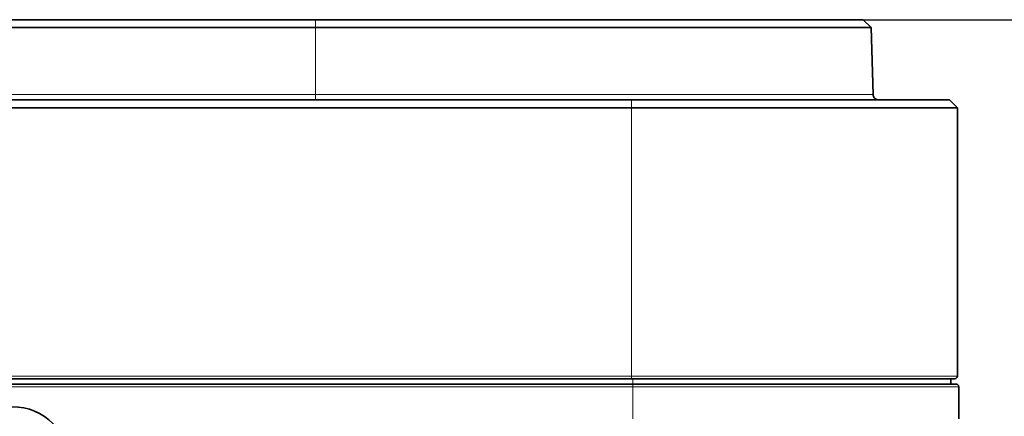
# Model space of a CAD drawing. Header units: millimetres. Extents: x 10 to 830, y 10 to 584.
# Tile 99 of 174: x 281 to 318, y 517 to 532. Entities that reach past the tile are written whole.
import ezdxf

# ---------------------------------------------------------------- set-up
doc = ezdxf.new("R2010")
doc.units = ezdxf.units.MM
doc.header["$LTSCALE"] = 2
for name, color, linetype, lineweight in [('Bemaßung (ISO)', 7, 'Continuous', 25), ('Sichtbar (ISO)', 7, 'Continuous', 35), ('Sichtbar schmal (ISO)', 7, 'Continuous', 18)]:
    doc.layers.add(name, color=color, linetype=linetype, lineweight=lineweight)
doc.styles.add('Notiztext (ISO)', font='isocpeur.ttf')
doc.dimstyles.new('Standard (ISO)', dxfattribs={"dimscale": 2, "dimtxt": 3.5, "dimasz": 2.5, "dimexe": 2, "dimexo": 0, "dimgap": 0.762, "dimtad": 1, "dimtoh": 1, "dimdec": 8, "dimdsep": 46, "dimtxsty": 'Notiztext (ISO)', "dimcen": 0.09, "dimdle": 10, "dimclrd": 256, "dimclre": 256, "dimclrt": 256, "dimadec": 6, "dimazin": 2, "dimtfac": 0.514286, "dimtdec": 3, "dimtmove": 0, "dimatfit": 3, "dimfxl": 1, "dimtolj": 1, "dimlwd": -1, "dimlwe": -1, "dimarcsym": 0})

# ---------------------------------------------------------------- blocks, each defined once
blk = doc.blocks.new('*D36')
at = {"layer": 'Bemaßung (ISO)', "transparency": 16777216}
for p, q in [((313.01, 532.257), (345.798, 532.257)), ((341.798, 474.355), (341.798, 527.257)), ((316.435, 469.355), (345.798, 469.355))]:
    blk.add_line(p, q, dxfattribs=at)
for points in [[(340.965, 527.257), (342.632, 527.257), (341.798, 532.257)], [(340.965, 474.355), (342.632, 474.355), (341.798, 469.355)]]:
    blk.add_solid(points, dxfattribs=at)
at = {"layer": 'Defpoints', "color": 0, "transparency": 16777216}
for p in [(313.01, 532.257), (341.798, 532.257), (316.435, 469.355)]:
    blk.add_point(p, dxfattribs=at)
at = {"layer": 'Bemaßung (ISO)', "transparency": 16777216, "insert": (333.274, 493.106), "char_height": 7, "attachment_point": 1, "rotation": 90, "style": 'Notiztext (ISO)'}
blk.add_mtext('\\A1;62.9', dxfattribs=at)
blk = doc.blocks.new('*D37')
at = {"layer": 'Bemaßung (ISO)', "transparency": 16777216}
for p, q in [((313.01, 532.257), (367.522, 532.257)), ((363.522, 461.755), (363.522, 527.257)), ((304.835, 456.755), (367.522, 456.755))]:
    blk.add_line(p, q, dxfattribs=at)
for points in [[(362.688, 527.257), (364.355, 527.257), (363.522, 532.257)], [(362.688, 461.755), (364.355, 461.755), (363.522, 456.755)]]:
    blk.add_solid(points, dxfattribs=at)
at = {"layer": 'Defpoints', "color": 0, "transparency": 16777216}
for p in [(313.01, 532.257), (363.522, 532.257), (304.835, 456.755)]:
    blk.add_point(p, dxfattribs=at)
at = {"layer": 'Bemaßung (ISO)', "transparency": 16777216, "insert": (354.998, 486.806), "char_height": 7, "attachment_point": 1, "rotation": 90, "style": 'Notiztext (ISO)'}
blk.add_mtext('\\A1;75.5', dxfattribs=at)

msp = doc.modelspace()

# ---------------------------------------------------------------- linework, layer by layer
at = {"layer": 'Sichtbar (ISO)'}
for p, q in [((202.27257845, 532.2565785), (292.49695844, 532.2565785)), ((292.49695844, 532.2565785), (313.00951022, 532.2565785)), ((313.00951022, 532.2565785), (313.30940734, 531.96443159)), ((202.27257841, 531.96443159), (292.49695848, 531.96443159)), ((313.30940937, 531.96443162), (313.37521768, 529.45131353)), ((190.44276846, 529.25654927), (304.32676846, 529.25654927)), ((304.32676846, 529.25654927), (316.23476846, 529.25654927)), ((316.23476846, 529.25654927), (316.53476846, 528.95654927)), ((190.44276846, 528.95654927), (304.32676846, 528.95654927)), ((304.32676846, 528.95654927), (316.53476846, 528.95654927)), ((316.53476846, 528.95654927), (316.53476846, 518.90654927)), ((304.37804723, 518.60654927), (190.39148969, 518.60654927)), ((190.44276845, 518.80654927), (304.32676846, 518.80654927)), ((304.37804724, 518.60654927), (316.48476846, 518.60654927)), ((316.28476846, 518.60654927), (316.28476846, 518.80654927)), ((316.58476846, 517.30451383), (316.58476846, 518.50654927))]:
    msp.add_line(p, q, dxfattribs=at)
msp.add_circle((281.13504723, 515.60654927), 2.15, dxfattribs=at)
for centre, start, end in [((316.43476846, 518.90654927), 270, 0), ((316.48476846, 518.50654927), 0, 90)]:
    msp.add_arc(centre, 0.1, start, end, dxfattribs=at)
for points, knots in [([(292.49695848, 531.96443159), (293.82251406, 531.96443159), (296.56157034, 531.96445264), (300.13878241, 531.96443958), (303.27802901, 531.9644041), (305.85158395, 531.96442021), (307.94140592, 531.9644379), (309.72749576, 531.96441576), (311.23914858, 531.96442072), (312.3933951, 531.96444322), (313.1384926, 531.96444156), (313.30940724, 531.96443169), (313.30940734, 531.96443159)], [0, 0, 0, 0, 0.05000000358, 0.10000000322, 0.15000000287, 0.20000000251, 0.25000000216, 0.3000000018, 0.35000000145, 0.40000000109, 0.45000000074, 0.49892914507, 0.49892914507, 0.49892914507, 0.49892914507]), ([(313.37519764, 529.45131301), (313.37575812, 529.42991258), (313.37985084, 529.40833405), (313.39442123, 529.36825607), (313.40502748, 529.34923444), (313.43136007, 529.31590156), (313.44741567, 529.30117682), (313.48290184, 529.27781639), (313.50277404, 529.26888987), (313.54011536, 529.25886886), (313.55768318, 529.25655155), (313.5751022, 529.25654927)], [0, 0, 0, 0, 0.006422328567, 0.006422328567, 0.012793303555, 0.012793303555, 0.019166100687, 0.019166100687, 0.02553881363, 0.02553881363, 0.030764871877, 0.030764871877, 0.030764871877, 0.030764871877]), ([(304.32676846, 518.80654927), (304.67036606, 518.80654927), (305.00314839, 518.80654926), (305.32042444, 518.80654927), (305.63770049, 518.80654927), (305.9394711, 518.80654927), (306.23980586, 518.80654927), (306.54014061, 518.80654927), (306.83903925, 518.80654926), (307.14296133, 518.80654927), (307.44688341, 518.80654927), (307.75583201, 518.80654927), (308.08051032, 518.80654927), (308.40518863, 518.80654926), (308.74561202, 518.80654922), (309.10731637, 518.80654931), (309.46902071, 518.80654939), (309.85204027, 518.80655026), (310.2583657, 518.8065496), (310.66469113, 518.80654893), (311.09415295, 518.80654917), (311.50401973, 518.80654936), (311.91388651, 518.80654955), (312.30425076, 518.80654925), (312.66214467, 518.80654929), (313.02003859, 518.80654933), (313.34556095, 518.80654932), (313.63556159, 518.80654928), (313.92556224, 518.80654925), (314.18003172, 518.80654921), (314.39718652, 518.80654932), (314.61434131, 518.80654942), (314.79439957, 518.80654927), (314.9465729, 518.80654927), (315.09874622, 518.80654927), (315.22302404, 518.80654927), (315.32900882, 518.80654927), (315.4349936, 518.80654926), (315.52260611, 518.80654927), (315.59794696, 518.80654927), (315.67328782, 518.80654927), (315.73630995, 518.80654927), (315.79107039, 518.80654927), (315.84583083, 518.80654927), (315.89230395, 518.80654927), (315.93297426, 518.80654927), (315.97364456, 518.80654927), (316.00848899, 518.80654927), (316.03889689, 518.80654927), (316.06930479, 518.80654927), (316.09528197, 518.80654927), (316.11829102, 518.80654927), (316.14130006, 518.80654927), (316.16133492, 518.80654927), (316.17953757, 518.80654927), (316.19774023, 518.80654927), (316.21410739, 518.80654927), (316.2294835, 518.80654927), (316.2448596, 518.80654927), (316.25924384, 518.80654927), (316.27304335, 518.80654927), (316.28684286, 518.80654927), (316.30004564, 518.80654927), (316.31248577, 518.80654927), (316.32492591, 518.80654927), (316.33660262, 518.80654927), (316.34744314, 518.80654927), (316.35828366, 518.80654927), (316.36828581, 518.80654927), (316.37734795, 518.80654927), (316.38641008, 518.80654927), (316.39453183, 518.80654927), (316.40161654, 518.80654927), (316.40870125, 518.80654927), (316.41474872, 518.80654927), (316.41966108, 518.80654927), (316.42457344, 518.80654927), (316.42835128, 518.80654927), (316.43090041, 518.80654927), (316.43344955, 518.80654927), (316.43476846, 518.80654927), (316.43476846, 518.80654927)], [0, 0, 0, 0, 0.037037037, 0.037037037, 0.037037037, 0.0740740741, 0.0740740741, 0.0740740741, 0.1111111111, 0.1111111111, 0.1111111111, 0.1481481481, 0.1481481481, 0.1481481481, 0.1851851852, 0.1851851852, 0.1851851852, 0.2222222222, 0.2222222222, 0.2222222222, 0.2592592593, 0.2592592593, 0.2592592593, 0.2962962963, 0.2962962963, 0.2962962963, 0.3333333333, 0.3333333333, 0.3333333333, 0.3703703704, 0.3703703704, 0.3703703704, 0.4074074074, 0.4074074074, 0.4074074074, 0.4444444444, 0.4444444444, 0.4444444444, 0.4814814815, 0.4814814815, 0.4814814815, 0.5185185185, 0.5185185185, 0.5185185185, 0.5555555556, 0.5555555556, 0.5555555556, 0.5925925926, 0.5925925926, 0.5925925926, 0.6296296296, 0.6296296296, 0.6296296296, 0.6666666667, 0.6666666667, 0.6666666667, 0.7037037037, 0.7037037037, 0.7037037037, 0.7407407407, 0.7407407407, 0.7407407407, 0.7777777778, 0.7777777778, 0.7777777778, 0.8148148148, 0.8148148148, 0.8148148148, 0.8518518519, 0.8518518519, 0.8518518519, 0.8888888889, 0.8888888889, 0.8888888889, 0.9259259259, 0.9259259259, 0.9259259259, 0.962962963, 0.962962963, 0.962962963, 1, 1, 1, 1])]:
    msp.add_open_spline(points, degree=3, knots=knots, dxfattribs=at)
msp.add_open_spline([(313.37521768, 529.45131353), (313.37521768, 529.45131353), (313.37521768, 529.45131353), (313.37521766, 529.45131353)], degree=3, dxfattribs=at)
at = {"layer": 'Sichtbar schmal (ISO)'}
for p, q in [((292.49695844, 532.2565785), (292.49695848, 531.96443159)), ((292.49695809, 529.45131388), (292.49695848, 531.96443159)), ((202.27257846, 529.45131388), (292.49695841, 529.45131388)), ((292.49695856, 529.25654927), (292.49695856, 529.45131388)), ((304.32676846, 529.25654927), (304.32676846, 528.95654927)), ((304.32676846, 518.90654927), (304.32676846, 528.95654927)), ((190.44276847, 518.90654927), (304.32676846, 518.90654927)), ((304.32676845, 518.80654927), (304.32676845, 518.90654927)), ((304.32676846, 518.90654927), (316.53476846, 518.90654927)), ((304.37804723, 518.80654927), (304.37804723, 518.60654927)), ((304.37804723, 518.50654927), (304.37804723, 518.60654927)), ((190.39148969, 518.50654927), (304.37804723, 518.50654927)), ((304.37804723, 518.50654927), (304.37804723, 517.30451383)), ((316.58476846, 518.50654927), (304.37804723, 518.50654927))]:
    msp.add_line(p, q, dxfattribs=at)
msp.add_open_spline([(292.49695856, 529.45131388), (292.96032449, 529.45131391), (293.4191898, 529.45131443), (293.86223328, 529.45131173), (294.30527675, 529.45130903), (294.73249995, 529.45130878), (295.17432328, 529.45130786), (295.61614661, 529.45130695), (296.07256887, 529.45130521), (296.55229737, 529.45130469), (297.03202588, 529.45130416), (297.53507682, 529.45130913), (298.07121992, 529.45130651), (298.60736301, 529.4513039), (299.17660036, 529.4513039), (299.78911998, 529.45131431), (300.05338426, 529.4513188), (300.32566089, 529.45132126), (300.60461741, 529.4513223), (300.97223462, 529.45132367), (301.35145663, 529.45132258), (301.739168, 529.45132044), (302.4210838, 529.45131669), (303.12912922, 529.4513039), (303.82735009, 529.45132946), (304.52557096, 529.45135503), (305.21329847, 529.45136617), (305.82496048, 529.45133504), (306.39540581, 529.451306), (306.9018015, 529.45130726), (307.37332323, 529.45131256), (307.40739234, 529.45131294), (307.44127561, 529.45131334), (307.47498263, 529.45131376), (307.97519986, 529.45131991), (308.4376321, 529.45131512), (308.8910892, 529.45131778), (309.34454629, 529.45132044), (309.78855933, 529.45131332), (310.22475504, 529.4513224), (310.66095076, 529.45133147), (311.08808862, 529.45131648), (311.47966632, 529.4513172), (311.59863754, 529.45131743), (311.71428123, 529.45131628), (311.82575565, 529.45131481), (312.08118421, 529.45131142), (312.31462395, 529.45130628), (312.51774978, 529.45131173), (312.80952401, 529.45131957), (313.03693646, 529.45132456), (313.18109399, 529.45131423), (313.31114717, 529.45130491), (313.37521772, 529.45131204), (313.37521768, 529.45131353)], degree=3, knots=[0, 0, 0, 0, 0.0303030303, 0.0303030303, 0.0303030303, 0.06060606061, 0.06060606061, 0.06060606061, 0.09090909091, 0.09090909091, 0.09090909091, 0.12121212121, 0.12121212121, 0.12121212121, 0.15151515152, 0.15151515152, 0.15151515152, 0.16458903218, 0.16458903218, 0.16458903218, 0.18181818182, 0.18181818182, 0.18181818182, 0.21212121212, 0.21212121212, 0.21212121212, 0.24242424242, 0.24242424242, 0.24242424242, 0.27068531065, 0.27068531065, 0.27068531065, 0.27272727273, 0.27272727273, 0.27272727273, 0.30303030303, 0.30303030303, 0.30303030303, 0.33333333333, 0.33333333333, 0.33333333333, 0.36363636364, 0.36363636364, 0.36363636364, 0.37284319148, 0.37284319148, 0.37284319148, 0.39393939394, 0.39393939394, 0.39393939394, 0.42424242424, 0.42424242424, 0.42424242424, 0.45158061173, 0.45158061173, 0.45158061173, 0.45158061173], dxfattribs=at)

# ---------------------------------------------------------------- dimensions: what is measured, and where the dimension line sits
at = {"layer": 'Bemaßung (ISO)'}
for base, p1, picture, middle in [((363.52156948, 532.2565785), (304.83471382, 456.75506826), '*D37', (363.52156948, 494.50582338)), ((341.79846669, 532.2565785), (316.43476846, 469.35506826), '*D36', (341.79846669, 500.80582338))]:
    dim = msp.add_linear_dim(base=base, p1=p1, p2=(313.00951022, 532.2565785), angle=90, dimstyle='Standard (ISO)', override={"dimgap": 0.762, "dimtoh": 0, "dimdec": 1, "dimtol": 0, "dimlim": 0, "dimtp": 0, "dimtm": 0, "dimtdec": 3, "dimtofl": 0, "dimatfit": 1}, dxfattribs=at)
    dim.commit()
    dim.dimension.update_dxf_attribs({"geometry": picture, "text_midpoint": middle, "dimtype": 160})

doc.saveas('drawing.dxf')
